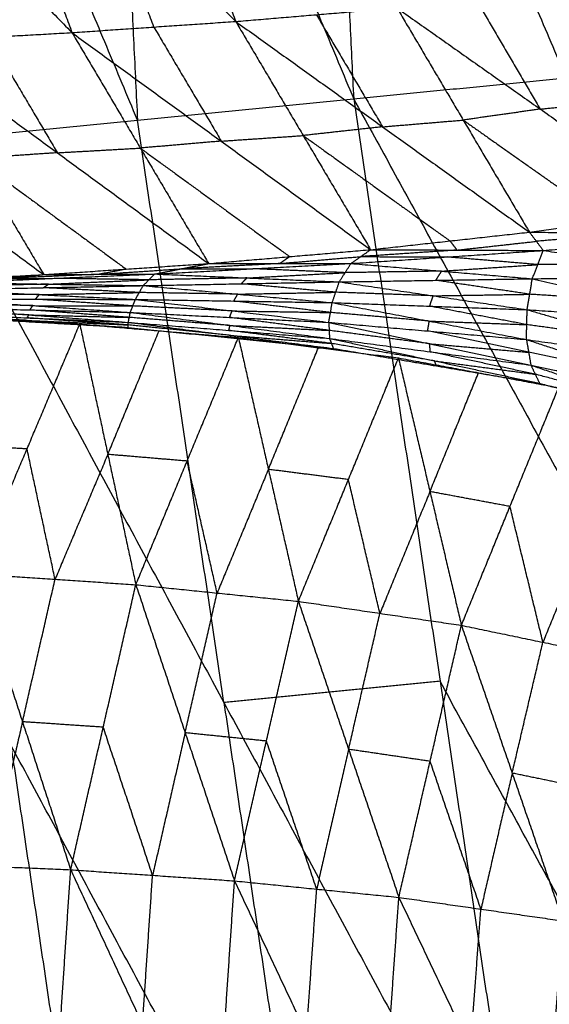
# Model space of a CAD drawing. Header units: millimetres. Extents: x -106 to 110, y -96 to 120.
# Tile 166 of 256: x -90.32 to -86.34, y -3.67 to 3.72. Entities that reach past the tile are written whole.
import ezdxf

# ---------------------------------------------------------------- set-up
doc = ezdxf.new("R2010")
doc.units = ezdxf.units.MM
doc.header["$MEASUREMENT"] = 0
doc.layers.add('Default', color=7, linetype='Continuous', true_color=0x000000)

msp = doc.modelspace()

# ---------------------------------------------------------------- linework, layer by layer
at = {"layer": 'Default'}
for points in [[(-91.5045, 11.9553, 9.1165), (-89.6576, 7.5415, 8.5305), (-87.8107, 3.1276, 7.9444)], [(-88.2444, 11.9553, 7.9444), (-88.0275, 7.5415, 7.9444), (-87.8107, 3.1276, 7.9444)], [(-88.2444, 11.9553, 7.9444), (-86.4326, 7.6985, 7.4488), (-84.6209, 3.4417, 6.9532)], [(-86.4326, 7.6985, 7.4488), (-86.3242, 5.4916, 7.4488), (-86.2158, 3.2847, 7.4488)], [(-89.6576, 7.5415, 8.5305), (-89.5453, 5.2546, 8.5305), (-89.4329, 2.9678, 8.5305)], [(-86.2158, 3.2847, 7.4488), (-87.1217, 5.4131, 7.6966), (-88.0275, 7.5415, 7.9444)], [(-89.4329, 2.9678, 8.5305), (-90.3564, 5.1747, 8.8235), (-91.2799, 7.3817, 9.1165)], [(-89.4753, 5.8056, 3.0119), (-89.0856, 4.7569, 3.4444), (-88.696, 3.7082, 3.8769)], [(-91.9534, 5.7074, 3.8414), (-90.939, 4.666, 4.0646), (-89.9246, 3.6245, 4.2879)], [(-90.709, 5.7544, 3.4063), (-90.3168, 4.6895, 3.8471), (-89.9246, 3.6245, 4.2879)], [(-90.709, 5.7544, 3.4063), (-89.7025, 4.7313, 3.6416), (-88.696, 3.7082, 3.8769)], [(-89.3103, 3.6664, 4.0824), (-89.5064, 4.1988, 3.862), (-89.7025, 4.7313, 3.6416)], [(-86.8916, 3.8702, 3.3306), (-86.6509, 3.4604, 3.6288), (-86.4102, 3.0505, 3.927)], [(-88.696, 3.7082, 3.8769), (-88.0909, 3.7588, 3.6891), (-87.4857, 3.8094, 3.5013)], [(-87.4857, 3.8094, 3.5013), (-86.9888, 2.9681, 4.1181), (-86.4919, 2.1269, 4.735)], [(-87.4857, 3.8094, 3.5013), (-86.4102, 3.0505, 3.927), (-85.3346, 2.2916, 4.3528)], [(-89.9246, 3.6245, 4.2879), (-89.3103, 3.6664, 4.0824), (-88.696, 3.7082, 3.8769)], [(-88.696, 3.7082, 3.8769), (-88.1896, 2.8518, 4.5115), (-87.6833, 1.9954, 5.146)], [(-88.696, 3.7082, 3.8769), (-87.5939, 2.9176, 4.306), (-86.4919, 2.1269, 4.735)], [(-88.0909, 3.7588, 3.6891), (-87.8424, 3.3382, 3.9975), (-87.5939, 2.9176, 4.306)], [(-91.1695, 3.5542, 4.7354), (-90.547, 3.5894, 4.5116), (-89.9246, 3.6245, 4.2879)], [(-89.9246, 3.6245, 4.2879), (-89.4117, 2.7579, 4.9363), (-88.8988, 1.8912, 5.5847)], [(-89.9246, 3.6245, 4.2879), (-88.8039, 2.81, 4.7169), (-87.6833, 1.9954, 5.146)], [(-89.3103, 3.6664, 4.0824), (-89.0571, 3.2382, 4.3997), (-88.8039, 2.81, 4.7169)], [(-91.1695, 3.5542, 4.7354), (-90.6529, 2.6812, 5.3942), (-90.1364, 1.8082, 6.053)], [(-91.1695, 3.5542, 4.7354), (-90.0341, 2.7227, 5.1601), (-88.8988, 1.8912, 5.5847)], [(-90.547, 3.5894, 4.5116), (-90.2906, 3.156, 4.8358), (-90.0341, 2.7227, 5.1601)], [(-92.4273, 3.4944, 5.2197), (-91.2819, 2.6513, 5.6364), (-90.1364, 1.8082, 6.053)], [(-87.8107, 3.1276, 7.9444), (-86.2158, 3.2847, 7.4488), (-84.6209, 3.4417, 6.9532)], [(-91.0552, 2.808, 9.1165), (-89.4329, 2.9678, 8.5305), (-87.8107, 3.1276, 7.9444)], [(-87.8107, 3.1276, 7.9444), (-87.1622, -1.2438, 7.9444), (-86.5138, -5.6152, 7.9444)], [(-87.8107, 3.1276, 7.9444), (-85.5904, -0.9311, 7.4488), (-83.3702, -4.9899, 6.9532)], [(-86.4102, 3.0505, 3.927), (-86.1131, 3.0809, 3.8417), (-85.816, 3.1114, 3.7564)], [(-86.4102, 3.0505, 3.927), (-86.6995, 3.0093, 4.0226), (-86.9888, 2.9681, 4.1181)], [(-88.7845, -1.4036, 8.5305), (-89.1087, 0.7821, 8.5305), (-89.4329, 2.9678, 8.5305)], [(-87.5939, 2.9176, 4.306), (-87.2914, 2.9428, 4.212), (-86.9888, 2.9681, 4.1181)], [(-86.9888, 2.9681, 4.1181), (-86.451, 2.5887, 4.331), (-85.9133, 2.2092, 4.5439)], [(-87.5939, 2.9176, 4.306), (-87.8918, 2.8847, 4.4087), (-88.1896, 2.8518, 4.5115)], [(-91.0552, 2.808, 9.1165), (-90.3833, -1.7216, 9.1165), (-89.7113, -6.2512, 9.1165)], [(-91.0552, 2.808, 9.1165), (-88.7845, -1.4036, 8.5305), (-86.5138, -5.6152, 7.9444)], [(-88.8039, 2.81, 4.7169), (-89.1078, 2.7839, 4.8266), (-89.4117, 2.7579, 4.9363)], [(-88.8039, 2.81, 4.7169), (-88.4968, 2.8309, 4.6142), (-88.1896, 2.8518, 4.5115)], [(-88.1896, 2.8518, 4.5115), (-87.6386, 2.4565, 4.726), (-87.0876, 2.0611, 4.9405)], [(-90.0341, 2.7227, 5.1601), (-89.7229, 2.7403, 5.0482), (-89.4117, 2.7579, 4.9363)], [(-89.4117, 2.7579, 4.9363), (-88.8514, 2.3506, 5.1508), (-88.291, 1.9433, 5.3654)], [(-90.0341, 2.7227, 5.1601), (-90.3435, 2.7019, 5.2771), (-90.6529, 2.6812, 5.3942)], [(-90.6529, 2.6812, 5.3942), (-90.0853, 2.2655, 5.6065), (-89.5176, 1.8497, 5.8188)], [(-86.4919, 2.1269, 4.735), (-85.9133, 2.2092, 4.5439), (-85.3346, 2.2916, 4.3528)], [(-97.6449, 2.159, 12.0172), (-93.6781, -2.0461, 10.5669), (-89.7113, -6.2512, 9.1165)], [(-87.6833, 1.9954, 5.146), (-87.0876, 2.0611, 4.9405), (-86.4919, 2.1269, 4.735)], [(-86.4919, 2.1269, 4.735), (-86.4399, 2.0581, 4.6038), (-86.388, 1.9893, 4.4727)], [(-86.4919, 2.1269, 4.735), (-85.7354, 2.119, 4.3245), (-84.979, 2.1111, 3.9141)], [(-85.7354, 2.119, 4.3245), (-86.0877, 2.0885, 4.4642), (-86.4399, 2.0581, 4.6038)], [(-86.388, 1.9893, 4.4727), (-85.6835, 2.0502, 4.1934), (-84.979, 2.1111, 3.9141)], [(-88.8988, 1.8912, 5.5847), (-88.291, 1.9433, 5.3654), (-87.6833, 1.9954, 5.146)], [(-87.8309, 1.8918, 5.0503), (-87.7571, 1.9436, 5.0982), (-87.6833, 1.9954, 5.146)], [(-87.6833, 1.9954, 5.146), (-87.0356, 1.9923, 4.8094), (-86.388, 1.9893, 4.4727)], [(-87.0876, 2.0611, 4.9405), (-87.0616, 2.0267, 4.8749), (-87.0356, 1.9923, 4.8094)], [(-87.0356, 1.9923, 4.8094), (-86.7378, 2.0252, 4.7066), (-86.4399, 2.0581, 4.6038)], [(-88.3648, 1.8915, 5.3175), (-88.061, 1.9176, 5.2078), (-87.7571, 1.9436, 5.0982)], [(-88.291, 1.9433, 5.3654), (-88.3279, 1.9174, 5.3414), (-88.3648, 1.8915, 5.3175)], [(-87.8309, 1.8918, 5.0503), (-87.1094, 1.9406, 4.7615), (-86.388, 1.9893, 4.4727)], [(-87.0356, 1.9923, 4.8094), (-87.3964, 1.968, 4.9538), (-87.7571, 1.9436, 5.0982)], [(-87.7571, 1.9436, 5.0982), (-87.4333, 1.9421, 4.9298), (-87.1094, 1.9406, 4.7615)], [(-86.4291, 1.8833, 4.4164), (-86.7693, 1.9119, 4.5889), (-87.1094, 1.9406, 4.7615)], [(-86.4703, 1.7773, 4.3601), (-86.4291, 1.8833, 4.4164), (-86.388, 1.9893, 4.4727)], [(-86.388, 1.9893, 4.4727), (-85.7164, 1.8914, 4.1079), (-85.0449, 1.7935, 3.7432)], [(-90.1364, 1.8082, 6.053), (-89.5176, 1.8497, 5.8188), (-88.8988, 1.8912, 5.5847)], [(-89.7206, 1.8106, 5.8506), (-89.4112, 1.8313, 5.7335), (-89.1018, 1.8521, 5.6164)], [(-89.5176, 1.8497, 5.8188), (-89.6191, 1.8301, 5.8347), (-89.7206, 1.8106, 5.8506)], [(-89.3047, 1.8129, 5.6482), (-88.5678, 1.8524, 5.3492), (-87.8309, 1.8918, 5.0503)], [(-89.3047, 1.8129, 5.6482), (-89.1018, 1.8521, 5.6164), (-88.8988, 1.8912, 5.5847)], [(-88.3648, 1.8915, 5.3175), (-88.7333, 1.8718, 5.4669), (-89.1018, 1.8521, 5.6164)], [(-89.1018, 1.8521, 5.6164), (-88.8348, 1.8522, 5.4828), (-88.5678, 1.8524, 5.3492)], [(-88.8988, 1.8912, 5.5847), (-88.3648, 1.8915, 5.3175), (-87.8309, 1.8918, 5.0503)], [(-87.875, 1.8228, 5.0172), (-88.2214, 1.8376, 5.1832), (-88.5678, 1.8524, 5.3492)], [(-87.9192, 1.7538, 4.9841), (-87.875, 1.8228, 5.0172), (-87.8309, 1.8918, 5.0503)], [(-87.8309, 1.8918, 5.0503), (-87.1506, 1.8345, 4.7052), (-86.4703, 1.7773, 4.3601)], [(-87.1506, 1.8345, 4.7052), (-86.7899, 1.8589, 4.5608), (-86.4291, 1.8833, 4.4164)], [(-85.7164, 1.8914, 4.1079), (-86.0728, 1.8873, 4.2622), (-86.4291, 1.8833, 4.4164)], [(-91.3891, 1.7417, 6.5511), (-90.7627, 1.7749, 6.302), (-90.1364, 1.8082, 6.053)], [(-90.81, 1.7479, 6.2719), (-90.0574, 1.7804, 5.96), (-89.3047, 1.8129, 5.6482)], [(-90.81, 1.7479, 6.2719), (-90.4732, 1.7781, 6.1624), (-90.1364, 1.8082, 6.053)], [(-89.7206, 1.8106, 5.8506), (-90.0969, 1.7943, 6.0065), (-90.4732, 1.7781, 6.1624)], [(-90.4732, 1.7781, 6.1624), (-90.2653, 1.7792, 6.0612), (-90.0574, 1.7804, 5.96)], [(-90.1364, 1.8082, 6.053), (-89.7206, 1.8106, 5.8506), (-89.3047, 1.8129, 5.6482)], [(-89.3475, 1.7692, 5.632), (-89.7024, 1.7748, 5.796), (-90.0574, 1.7804, 5.96)], [(-89.3903, 1.7255, 5.6158), (-89.3475, 1.7692, 5.632), (-89.3047, 1.8129, 5.6482)], [(-88.6119, 1.7833, 5.3161), (-88.9797, 1.7763, 5.4741), (-89.3475, 1.7692, 5.632)], [(-89.3047, 1.8129, 5.6482), (-88.6119, 1.7833, 5.3161), (-87.9192, 1.7538, 4.9841)], [(-88.6547, 1.7396, 5.3), (-88.6333, 1.7615, 5.3081), (-88.6119, 1.7833, 5.3161)], [(-88.6119, 1.7833, 5.3161), (-88.2435, 1.8031, 5.1667), (-87.875, 1.8228, 5.0172)], [(-87.9192, 1.7538, 4.9841), (-87.1947, 1.7655, 4.6721), (-86.4703, 1.7773, 4.3601)], [(-87.1506, 1.8345, 4.7052), (-87.5128, 1.8287, 4.8612), (-87.875, 1.8228, 5.0172)], [(-87.1947, 1.7655, 4.6721), (-87.1726, 1.8, 4.6887), (-87.1506, 1.8345, 4.7052)], [(-86.5089, 1.5447, 4.3466), (-86.4896, 1.661, 4.3534), (-86.4703, 1.7773, 4.3601)], [(-86.4703, 1.7773, 4.3601), (-85.7576, 1.7854, 4.0517), (-85.0449, 1.7935, 3.7432)], [(-86.4703, 1.7773, 4.3601), (-85.7653, 1.6138, 4.0356), (-85.0602, 1.4504, 3.711)], [(-90.8904, 1.6943, 6.2626), (-90.1403, 1.7099, 5.9392), (-89.3903, 1.7255, 5.6158)], [(-90.1001, 1.7367, 5.9438), (-90.4751, 1.7289, 6.1055), (-90.8502, 1.7211, 6.2672)], [(-90.81, 1.7479, 6.2719), (-90.1001, 1.7367, 5.9438), (-89.3903, 1.7255, 5.6158)], [(-90.1403, 1.7099, 5.9392), (-90.1202, 1.7233, 5.9415), (-90.1001, 1.7367, 5.9438)], [(-89.4196, 1.6737, 5.6216), (-89.7799, 1.6918, 5.7804), (-90.1403, 1.7099, 5.9392)], [(-90.1001, 1.7367, 5.9438), (-89.7238, 1.753, 5.7879), (-89.3475, 1.7692, 5.632)], [(-89.4489, 1.622, 5.6274), (-89.4196, 1.6737, 5.6216), (-89.3903, 1.7255, 5.6158)], [(-89.3903, 1.7255, 5.6158), (-88.6547, 1.7396, 5.3), (-87.9192, 1.7538, 4.9841)], [(-89.3903, 1.7255, 5.6158), (-88.6811, 1.6617, 5.3006), (-87.972, 1.5979, 4.9855)], [(-87.9456, 1.6759, 4.9848), (-88.3001, 1.7077, 5.1424), (-88.6547, 1.7396, 5.3)], [(-87.972, 1.5979, 4.9855), (-87.9456, 1.6759, 4.9848), (-87.9192, 1.7538, 4.9841)], [(-87.9192, 1.7538, 4.9841), (-87.214, 1.6492, 4.6654), (-86.5089, 1.5447, 4.3466)], [(-86.4896, 1.661, 4.3534), (-86.8421, 1.7133, 4.5128), (-87.1947, 1.7655, 4.6721)], [(-90.9502, 1.6261, 6.2807), (-90.2186, 1.5753, 5.974), (-89.487, 1.5245, 5.6674)], [(-90.9502, 1.6261, 6.2807), (-90.1995, 1.624, 5.9541), (-89.4489, 1.622, 5.6274)], [(-90.1696, 1.6581, 5.945), (-90.5449, 1.6592, 6.1083), (-90.9203, 1.6602, 6.2717)], [(-90.8904, 1.6943, 6.2626), (-90.1696, 1.6581, 5.945), (-89.4489, 1.622, 5.6274)], [(-90.1995, 1.624, 5.9541), (-90.1846, 1.6411, 5.9495), (-90.1696, 1.6581, 5.945)], [(-90.1696, 1.6581, 5.945), (-89.7946, 1.6659, 5.7833), (-89.4196, 1.6737, 5.6216)], [(-88.6811, 1.6617, 5.3006), (-89.0503, 1.6677, 5.4611), (-89.4196, 1.6737, 5.6216)], [(-88.7104, 1.6099, 5.3064), (-88.6958, 1.6358, 5.3035), (-88.6811, 1.6617, 5.3006)], [(-88.6811, 1.6617, 5.3006), (-88.3133, 1.6688, 5.1427), (-87.9456, 1.6759, 4.9848)], [(-87.214, 1.6492, 4.6654), (-87.5798, 1.6626, 4.8251), (-87.9456, 1.6759, 4.9848)], [(-87.2404, 1.5713, 4.6661), (-87.2272, 1.6103, 4.6657), (-87.214, 1.6492, 4.6654)], [(-87.214, 1.6492, 4.6654), (-86.8518, 1.6551, 4.5094), (-86.4896, 1.661, 4.3534)], [(-85.7653, 1.6138, 4.0356), (-86.1274, 1.6374, 4.1945), (-86.4896, 1.661, 4.3534)], [(-90.9941, 1.5623, 6.315), (-90.248, 1.5062, 6.028), (-89.5019, 1.45, 5.741)], [(-90.9941, 1.5623, 6.315), (-90.2405, 1.5434, 5.9912), (-89.487, 1.5245, 5.6674)], [(-90.2186, 1.5753, 5.974), (-90.5953, 1.5847, 6.136), (-90.9721, 1.5942, 6.2979)], [(-90.2405, 1.5434, 5.9912), (-90.2295, 1.5593, 5.9826), (-90.2186, 1.5753, 5.974)], [(-90.2186, 1.5753, 5.974), (-89.8432, 1.5743, 5.8107), (-89.4679, 1.5732, 5.6474)], [(-89.4679, 1.5732, 5.6474), (-89.8337, 1.5986, 5.8007), (-90.1995, 1.624, 5.9541)], [(-89.487, 1.5245, 5.6674), (-89.4679, 1.5732, 5.6474), (-89.4489, 1.622, 5.6274)], [(-88.7232, 1.5359, 5.3302), (-89.0956, 1.5546, 5.4888), (-89.4679, 1.5732, 5.6474)], [(-89.4489, 1.622, 5.6274), (-88.7232, 1.5359, 5.3302), (-87.9976, 1.4498, 5.0331)], [(-89.4489, 1.622, 5.6274), (-88.7104, 1.6099, 5.3064), (-87.972, 1.5979, 4.9855)], [(-87.9848, 1.5239, 5.0093), (-88.3476, 1.5669, 5.1578), (-88.7104, 1.6099, 5.3064)], [(-87.9976, 1.4498, 5.0331), (-87.9848, 1.5239, 5.0093), (-87.972, 1.5979, 4.9855)], [(-87.972, 1.5979, 4.9855), (-87.2431, 1.4595, 4.6948), (-86.5143, 1.321, 4.404)], [(-87.972, 1.5979, 4.9855), (-87.2404, 1.5713, 4.6661), (-86.5089, 1.5447, 4.3466)], [(-86.5116, 1.4329, 4.3753), (-86.876, 1.5021, 4.5207), (-87.2404, 1.5713, 4.6661)], [(-91.0618, 1.5006, 6.4286), (-90.4639, 1.4688, 6.1964), (-89.8661, 1.437, 5.9641)], [(-91.0394, 1.5008, 6.4201), (-90.271, 1.4564, 6.124), (-89.5025, 1.4119, 5.828)], [(-90.2616, 1.4646, 6.0981), (-90.6458, 1.4868, 6.2462), (-91.03, 1.509, 6.3942)], [(-91.0207, 1.5173, 6.3683), (-90.2616, 1.4646, 6.0981), (-89.5025, 1.4119, 5.828)], [(-91.0207, 1.5173, 6.3683), (-90.2613, 1.4836, 6.0547), (-89.5019, 1.45, 5.741)], [(-90.248, 1.5062, 6.028), (-90.6277, 1.523, 6.1848), (-91.0074, 1.5398, 6.3417)], [(-90.2613, 1.4836, 6.0547), (-90.2546, 1.4949, 6.0413), (-90.248, 1.5062, 6.028)], [(-89.5022, 1.431, 5.7845), (-89.8817, 1.4573, 5.9196), (-90.2613, 1.4836, 6.0547)], [(-90.248, 1.5062, 6.028), (-89.8712, 1.4967, 5.8661), (-89.4944, 1.4873, 5.7042)], [(-89.4944, 1.4873, 5.7042), (-89.8675, 1.5153, 5.8477), (-90.2405, 1.5434, 5.9912)], [(-89.5019, 1.45, 5.741), (-89.4944, 1.4873, 5.7042), (-89.487, 1.5245, 5.6674)], [(-88.7395, 1.4269, 5.4014), (-89.117, 1.4571, 5.5528), (-89.4944, 1.4873, 5.7042)], [(-89.487, 1.5245, 5.6674), (-88.7423, 1.4872, 5.3502), (-87.9976, 1.4498, 5.0331)], [(-89.487, 1.5245, 5.6674), (-88.7395, 1.4269, 5.4014), (-87.9921, 1.3293, 5.1355)], [(-88.7423, 1.4872, 5.3502), (-88.7327, 1.5115, 5.3402), (-88.7232, 1.5359, 5.3302)], [(-87.9948, 1.3896, 5.0843), (-88.3685, 1.4384, 5.2172), (-88.7423, 1.4872, 5.3502)], [(-88.7232, 1.5359, 5.3302), (-88.354, 1.5299, 5.1697), (-87.9848, 1.5239, 5.0093)], [(-87.2431, 1.4595, 4.6948), (-87.614, 1.4917, 4.852), (-87.9848, 1.5239, 5.0093)], [(-86.5143, 1.321, 4.404), (-86.5116, 1.4329, 4.3753), (-86.5089, 1.5447, 4.3466)], [(-86.5089, 1.5447, 4.3466), (-85.7846, 1.4976, 4.0288), (-85.0602, 1.4504, 3.711)], [(-86.5089, 1.5447, 4.3466), (-85.7735, 1.3301, 4.0638), (-85.0382, 1.1154, 3.7811)], [(-90.6575, -0.4367, 4.6996), (-90.2618, 0.5002, 5.3319), (-89.8661, 1.437, 5.9641)], [(-90.271, 1.4564, 6.124), (-90.2663, 1.4605, 6.1111), (-90.2616, 1.4646, 6.0981)], [(-90.2616, 1.4646, 6.0981), (-89.8819, 1.4478, 5.9413), (-89.5022, 1.431, 5.7845)], [(-89.8661, 1.437, 5.9641), (-89.6558, 0.459, 5.1249), (-89.4454, -0.519, 4.2856)], [(-89.8661, 1.437, 5.9641), (-89.2709, 1.3868, 5.7447), (-88.6758, 1.3365, 5.5252)], [(-89.5025, 1.4119, 5.828), (-89.5022, 1.431, 5.7845), (-89.5019, 1.45, 5.741)], [(-89.5025, 1.4119, 5.828), (-88.7329, 1.3331, 5.5508), (-87.9632, 1.2542, 5.2736)], [(-88.7325, 1.3521, 5.5073), (-89.1174, 1.3916, 5.6459), (-89.5022, 1.431, 5.7845)], [(-89.5019, 1.45, 5.741), (-88.747, 1.3897, 5.4383), (-87.9921, 1.3293, 5.1355)], [(-89.5019, 1.45, 5.741), (-88.7325, 1.3521, 5.5073), (-87.9632, 1.2542, 5.2736)], [(-88.747, 1.3897, 5.4383), (-88.7432, 1.4083, 5.4198), (-88.7395, 1.4269, 5.4014)], [(-88.7395, 1.4269, 5.4014), (-88.3672, 1.4082, 5.2428), (-87.9948, 1.3896, 5.0843)], [(-87.9976, 1.4498, 5.0331), (-87.9948, 1.3896, 5.0843), (-87.9921, 1.3293, 5.1355)], [(-87.9976, 1.4498, 5.0331), (-87.2559, 1.3854, 4.7185), (-86.5143, 1.321, 4.404)], [(-87.9976, 1.4498, 5.0331), (-87.2393, 1.2895, 4.7891), (-86.4811, 1.1292, 4.5451)], [(-87.2559, 1.3854, 4.7185), (-87.2495, 1.4225, 4.7067), (-87.2431, 1.4595, 4.6948)], [(-87.2431, 1.4595, 4.6948), (-86.8773, 1.4462, 4.535), (-86.5116, 1.4329, 4.3753)], [(-85.7735, 1.3301, 4.0638), (-86.1425, 1.3815, 4.2196), (-86.5116, 1.4329, 4.3753)], [(-89.6558, 0.459, 5.1249), (-89.4634, 0.9229, 5.4348), (-89.2709, 1.3868, 5.7447)], [(-89.4454, -0.519, 4.2856), (-89.0606, 0.4088, 4.9054), (-88.6758, 1.3365, 5.5252)], [(-87.9776, 1.2918, 5.2046), (-88.3623, 1.3407, 5.3214), (-88.747, 1.3897, 5.4383)], [(-88.7329, 1.3331, 5.5508), (-88.7327, 1.3426, 5.5291), (-88.7325, 1.3521, 5.5073)], [(-88.7325, 1.3521, 5.5073), (-88.3551, 1.3219, 5.3559), (-87.9776, 1.2918, 5.2046)], [(-88.6758, 1.3365, 5.5252), (-88.4507, 0.3466, 4.7129), (-88.2256, -0.6434, 3.9006)], [(-88.6758, 1.3365, 5.5252), (-88.0752, 1.26, 5.3152), (-87.4746, 1.1834, 5.1051)], [(-87.2393, 1.2895, 4.7891), (-87.6171, 1.3395, 4.9367), (-87.9948, 1.3896, 5.0843)], [(-86.4977, 1.2251, 4.4746), (-86.8768, 1.3053, 4.5966), (-87.2559, 1.3854, 4.7185)], [(-88.4507, 0.3466, 4.7129), (-88.2629, 0.8033, 5.0141), (-88.0752, 1.26, 5.3152)], [(-87.9921, 1.3293, 5.1355), (-87.9776, 1.2918, 5.2046), (-87.9632, 1.2542, 5.2736)], [(-87.9921, 1.3293, 5.1355), (-87.2366, 1.2292, 4.8403), (-86.4811, 1.1292, 4.5451)], [(-87.9921, 1.3293, 5.1355), (-87.2038, 1.1609, 4.9445), (-86.4155, 0.9924, 4.7535)], [(-87.2038, 1.1609, 4.9445), (-87.5907, 1.2263, 5.0745), (-87.9776, 1.2918, 5.2046)], [(-87.2366, 1.2292, 4.8403), (-87.238, 1.2594, 4.8147), (-87.2393, 1.2895, 4.7891)], [(-87.2393, 1.2895, 4.7891), (-86.8685, 1.2573, 4.6318), (-86.4977, 1.2251, 4.4746)], [(-86.5143, 1.321, 4.404), (-86.4977, 1.2251, 4.4746), (-86.4811, 1.1292, 4.5451)], [(-86.5143, 1.321, 4.404), (-85.7762, 1.2182, 4.0925), (-85.0382, 1.1154, 3.7811)], [(-86.5143, 1.321, 4.404), (-85.7429, 1.0681, 4.1876), (-84.9715, 0.8151, 3.9713)], [(-88.2256, -0.6434, 3.9006), (-87.8501, 0.27, 4.5029), (-87.4746, 1.1834, 5.1051)], [(-87.9632, 1.2542, 5.2736), (-87.1893, 1.1233, 5.0135), (-86.4155, 0.9924, 4.7535)], [(-87.4746, 1.1834, 5.1051), (-87.2385, 0.1799, 4.3253), (-87.0024, -0.8236, 3.5455)], [(-87.4746, 1.1834, 5.1051), (-86.8738, 1.0719, 4.9061), (-86.2729, 0.9603, 4.7071)], [(-86.4483, 1.0608, 4.6493), (-86.8424, 1.145, 4.7448), (-87.2366, 1.2292, 4.8403)], [(-85.7429, 1.0681, 4.1876), (-86.1203, 1.1466, 4.3311), (-86.4977, 1.2251, 4.4746)], [(-87.1893, 1.1233, 5.0135), (-87.1966, 1.1421, 4.979), (-87.2038, 1.1609, 4.9445)], [(-87.2038, 1.1609, 4.9445), (-86.826, 1.1108, 4.7969), (-86.4483, 1.0608, 4.6493)], [(-86.4811, 1.1292, 4.5451), (-86.4483, 1.0608, 4.6493), (-86.4155, 0.9924, 4.7535)], [(-86.4811, 1.1292, 4.5451), (-85.7263, 0.9721, 4.2582), (-84.9715, 0.8151, 3.9713)], [(-86.4811, 1.1292, 4.5451), (-85.6727, 0.8542, 4.4073), (-84.8643, 0.5793, 4.2694)], [(-87.2385, 0.1799, 4.3253), (-87.0561, 0.6259, 4.6157), (-86.8738, 1.0719, 4.9061)], [(-85.6727, 0.8542, 4.4073), (-86.0605, 0.9575, 4.5283), (-86.4483, 1.0608, 4.6493)], [(-86.4155, 0.9924, 4.7535), (-85.6399, 0.7858, 4.5114), (-84.8643, 0.5793, 4.2694)], [(-87.0024, -0.8236, 3.5455), (-86.6377, 0.0683, 4.1263), (-86.2729, 0.9603, 4.7071)], [(-90.2618, 0.5002, 5.3319), (-90.5607, 0.5161, 5.448), (-90.8596, 0.532, 5.5641)], [(-90.0515, -0.4778, 4.4926), (-90.1566, 0.0112, 4.9122), (-90.2618, 0.5002, 5.3319)], [(-89.6558, 0.459, 5.1249), (-89.8536, -0.0094, 4.8087), (-90.0515, -0.4778, 4.4926)], [(-89.0606, 0.4088, 4.9054), (-89.3582, 0.4339, 5.0151), (-89.6558, 0.459, 5.1249)], [(-88.8355, -0.5812, 4.0931), (-88.948, -0.0862, 4.4992), (-89.0606, 0.4088, 4.9054)], [(-88.4507, 0.3466, 4.7129), (-88.6431, -0.1173, 4.403), (-88.8355, -0.5812, 4.0931)], [(-87.8501, 0.27, 4.5029), (-88.1504, 0.3083, 4.6079), (-88.4507, 0.3466, 4.7129)], [(-87.614, -0.7335, 3.7231), (-87.732, -0.2317, 4.113), (-87.8501, 0.27, 4.5029)], [(-87.2385, 0.1799, 4.3253), (-87.4262, -0.2768, 4.0242), (-87.614, -0.7335, 3.7231)], [(-86.6377, 0.0683, 4.1263), (-86.9381, 0.1241, 4.2258), (-87.2385, 0.1799, 4.3253)], [(-86.3906, -0.9507, 3.383), (-86.5141, -0.4412, 3.7547), (-86.6377, 0.0683, 4.1263)], [(-86.0259, -0.0587, 3.9638), (-86.2083, -0.5047, 3.6734), (-86.3906, -0.9507, 3.383)], [(-90.6575, -0.4367, 4.6996), (-90.2959, -1.5474, 4.0968), (-89.9344, -2.658, 3.494)], [(-90.6575, -0.4367, 4.6996), (-90.0515, -0.4778, 4.4926), (-89.4454, -0.519, 4.2856)], [(-90.2959, -1.5474, 4.0968), (-90.1737, -1.0126, 4.2947), (-90.0515, -0.4778, 4.4926)], [(-89.9344, -2.658, 3.494), (-89.6899, -1.5885, 3.8898), (-89.4454, -0.519, 4.2856)], [(-89.4454, -0.519, 4.2856), (-89.0752, -1.6302, 3.7067), (-88.705, -2.7413, 3.1279)], [(-89.4454, -0.519, 4.2856), (-88.8355, -0.5812, 4.0931), (-88.2256, -0.6434, 3.9006)], [(-89.0752, -1.6302, 3.7067), (-88.9553, -1.1057, 3.8999), (-88.8355, -0.5812, 4.0931)], [(-88.705, -2.7413, 3.1279), (-88.4653, -1.6923, 3.5142), (-88.2256, -0.6434, 3.9006)], [(-88.2256, -0.6434, 3.9006), (-87.8486, -1.7542, 3.3489), (-87.4717, -2.8651, 2.7972)], [(-88.2256, -0.6434, 3.9006), (-87.614, -0.7335, 3.7231), (-87.0024, -0.8236, 3.5455)], [(-87.8486, -1.7542, 3.3489), (-87.7313, -1.2439, 3.536), (-87.614, -0.7335, 3.7231)], [(-87.4717, -2.8651, 2.7972), (-87.2371, -1.8444, 3.1714), (-87.0024, -0.8236, 3.5455)], [(-87.0024, -0.8236, 3.5455), (-86.6213, -1.9327, 3.024), (-86.2403, -3.0417, 2.5025)], [(-87.0024, -0.8236, 3.5455), (-86.3906, -0.9507, 3.383), (-85.7789, -1.0777, 3.2205)], [(-86.6213, -1.9327, 3.024), (-86.506, -1.4417, 3.2035), (-86.3906, -0.9507, 3.383)], [(-87.1622, -1.2438, 7.9444), (-87.9734, -1.3237, 8.2375), (-88.7845, -1.4036, 8.5305)], [(-84.942, -5.3025, 7.4488), (-86.0521, -3.2732, 7.6966), (-87.1622, -1.2438, 7.9444)], [(-88.7845, -1.4036, 8.5305), (-88.4485, -3.6684, 8.5305), (-88.1126, -5.9332, 8.5305)], [(-90.2959, -1.5474, 4.0968), (-90.4215, -2.0894, 3.896), (-90.5471, -2.6315, 3.6953)], [(-89.6899, -1.5885, 3.8898), (-89.9929, -1.5679, 3.9933), (-90.2959, -1.5474, 4.0968)], [(-89.3197, -2.6997, 3.3109), (-89.5048, -2.1441, 3.6003), (-89.6899, -1.5885, 3.8898)], [(-89.0752, -1.6302, 3.7067), (-89.1974, -2.1649, 3.5088), (-89.3197, -2.6997, 3.3109)], [(-88.4653, -1.6923, 3.5142), (-88.7702, -1.6613, 3.6105), (-89.0752, -1.6302, 3.7067)], [(-88.0884, -2.8032, 2.9625), (-88.2768, -2.2478, 3.2384), (-88.4653, -1.6923, 3.5142)], [(-88.1126, -5.9332, 8.5305), (-89.2479, -3.8274, 8.8235), (-90.3833, -1.7216, 9.1165)], [(-87.8486, -1.7542, 3.3489), (-87.9685, -2.2787, 3.1557), (-88.0884, -2.8032, 2.9625)], [(-87.2371, -1.8444, 3.1714), (-87.5429, -1.7993, 3.2601), (-87.8486, -1.7542, 3.3489)], [(-86.856, -2.9534, 2.6499), (-87.0465, -2.3989, 2.9106), (-87.2371, -1.8444, 3.1714)], [(-86.6213, -1.9327, 3.024), (-86.7387, -2.443, 2.8369), (-86.856, -2.9534, 2.6499)], [(-86.0096, -2.0597, 2.8615), (-86.3155, -1.9962, 2.9428), (-86.6213, -1.9327, 3.024)], [(-91.1598, -2.605, 3.8966), (-90.623, -3.775, 3.5531), (-90.0862, -4.9451, 3.2096)], [(-91.1598, -2.605, 3.8966), (-90.5471, -2.6315, 3.6953), (-89.9344, -2.658, 3.494)], [(-90.0862, -4.9451, 3.2096), (-90.0103, -3.8016, 3.3518), (-89.9344, -2.658, 3.494)], [(-89.9344, -2.658, 3.494), (-89.3951, -3.8196, 3.1703), (-88.8559, -4.9811, 2.8466)], [(-89.9344, -2.658, 3.494), (-89.3197, -2.6997, 3.3109), (-88.705, -2.7413, 3.1279)], [(-89.3951, -3.8196, 3.1703), (-89.3574, -3.2596, 3.2406), (-89.3197, -2.6997, 3.3109)], [(-88.8559, -4.9811, 2.8466), (-88.7804, -3.8612, 2.9872), (-88.705, -2.7413, 3.1279)], [(-88.705, -2.7413, 3.1279), (-88.1643, -3.8914, 2.825), (-87.6236, -5.0414, 2.5221)], [(-88.705, -2.7413, 3.1279), (-88.0884, -2.8032, 2.9625), (-87.4717, -2.8651, 2.7972)], [(-88.1643, -3.8914, 2.825), (-88.1263, -3.3473, 2.8938), (-88.0884, -2.8032, 2.9625)], [(-87.6236, -5.0414, 2.5221), (-87.5477, -3.9532, 2.6597), (-87.4717, -2.8651, 2.7972)], [(-87.4717, -2.8651, 2.7972), (-86.9342, -3.9992, 2.517), (-86.3968, -5.1333, 2.2368)], [(-87.4717, -2.8651, 2.7972), (-86.856, -2.9534, 2.6499), (-86.2403, -3.0417, 2.5025)], [(-86.9342, -3.9992, 2.517), (-86.8951, -3.4763, 2.5834), (-86.856, -2.9534, 2.6499)], [(-86.3968, -5.1333, 2.2368), (-86.3185, -4.0875, 2.3697), (-86.2403, -3.0417, 2.5025)]]:
    msp.add_open_spline(points, degree=2, dxfattribs=at)

doc.saveas('drawing.dxf')
